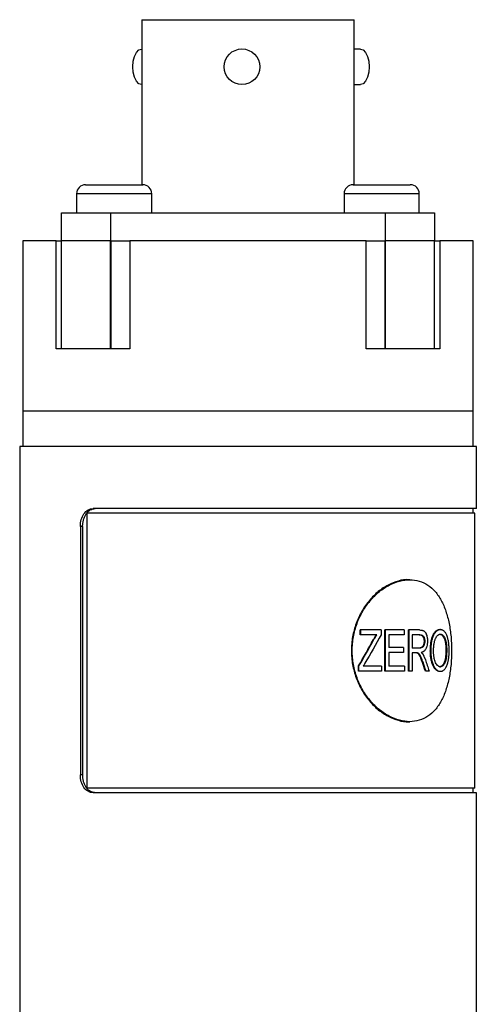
# Model space of a CAD drawing. Header units: inches. Extents: x 3.21 to 12.47, y 1.43 to 9.58.
# Tile 2 of 10: x 3.21 to 3.72, y 4.66 to 5.76. Entities that reach past the tile are written whole.
import ezdxf

# ---------------------------------------------------------------- set-up
doc = ezdxf.new("R2010")
doc.units = ezdxf.units.IN
doc.header["$MEASUREMENT"] = 0

msp = doc.modelspace()

# ---------------------------------------------------------------- linework, layer by layer
at = {"color": 7, "linetype": 'Continuous', "lineweight": 25}
for p, q in [((3.3461, 5.7563), (3.3461, 5.5733)), ((3.3461, 5.7563), (3.4639, 5.7563)), ((3.4639, 5.7563), (3.5816, 5.7563)), ((3.5816, 5.5733), (3.5816, 5.7563)), ((3.3461, 5.7238), (3.3458, 5.7238)), ((3.5887, 5.7238), (3.5816, 5.7238)), ((3.3458, 5.6843), (3.3461, 5.6843)), ((3.5816, 5.6843), (3.5887, 5.6843)), ((3.2836, 5.5733), (3.3154, 5.5733)), ((3.3154, 5.5733), (3.3471, 5.5733)), ((3.5806, 5.5733), (3.6124, 5.5733)), ((3.6124, 5.5733), (3.6441, 5.5733)), ((3.2736, 5.5633), (3.2736, 5.5423)), ((3.3154, 5.5633), (3.2736, 5.5633)), ((3.3571, 5.5633), (3.3154, 5.5633)), ((3.3571, 5.5423), (3.3571, 5.5633)), ((3.5706, 5.5633), (3.5706, 5.5423)), ((3.6124, 5.5633), (3.5706, 5.5633)), ((3.6541, 5.5633), (3.6124, 5.5633)), ((3.6541, 5.5423), (3.6541, 5.5633)), ((3.2569, 5.5113), (3.2569, 5.5423)), ((3.2569, 5.5423), (3.3114, 5.5423)), ((3.3114, 5.5423), (3.3114, 5.5113)), ((3.3114, 5.5423), (3.6164, 5.5423)), ((3.6164, 5.5113), (3.6164, 5.5423)), ((3.6164, 5.5423), (3.6709, 5.5423)), ((3.6709, 5.5423), (3.6709, 5.5113)), ((3.2139, 5.5113), (3.2139, 5.3224)), ((3.251, 5.5113), (3.2139, 5.5113)), ((3.251, 5.3913), (3.251, 5.5113)), ((3.251, 5.5113), (3.2569, 5.5113)), ((3.2569, 5.3913), (3.2569, 5.5113)), ((3.3114, 5.5113), (3.2569, 5.5113)), ((3.3114, 5.3913), (3.3114, 5.5113)), ((3.3121, 5.5113), (3.3114, 5.5113)), ((3.3121, 5.3913), (3.3121, 5.5113)), ((3.3121, 5.5113), (3.3328, 5.5113)), ((3.3328, 5.5113), (3.3328, 5.3913)), ((3.595, 5.5113), (3.3328, 5.5113)), ((3.595, 5.3913), (3.595, 5.5113)), ((3.595, 5.5113), (3.6157, 5.5113)), ((3.6157, 5.5113), (3.6157, 5.3913)), ((3.6164, 5.5113), (3.6157, 5.5113)), ((3.6164, 5.3913), (3.6164, 5.5113)), ((3.6709, 5.5113), (3.6164, 5.5113)), ((3.6709, 5.3913), (3.6709, 5.5113)), ((3.6709, 5.5113), (3.6767, 5.5113)), ((3.6767, 5.5113), (3.6767, 5.3913)), ((3.7139, 5.5113), (3.6767, 5.5113)), ((3.7139, 5.3224), (3.7139, 5.5113)), ((3.2569, 5.3913), (3.251, 5.3913)), ((3.3114, 5.3913), (3.2569, 5.3913)), ((3.3121, 5.3913), (3.3114, 5.3913)), ((3.3328, 5.3913), (3.3121, 5.3913)), ((3.6157, 5.3913), (3.595, 5.3913)), ((3.6164, 5.3913), (3.6157, 5.3913)), ((3.6709, 5.3913), (3.6164, 5.3913)), ((3.6767, 5.3913), (3.6709, 5.3913)), ((3.2139, 5.3224), (3.2139, 5.2831)), ((3.7139, 5.3224), (3.2139, 5.3224)), ((3.7139, 5.2831), (3.7139, 5.3224)), ((3.2104, 5.2831), (3.2104, 4.1974)), ((3.7174, 5.2831), (3.2104, 5.2831)), ((3.7174, 5.2142), (3.7174, 5.2831)), ((3.285, 5.2092), (3.285, 4.9041)), ((3.7159, 5.2092), (3.285, 5.2092)), ((3.7174, 5.2142), (3.2919, 5.2142)), ((3.7139, 5.2092), (3.7139, 5.2142)), ((3.7159, 4.9041), (3.7159, 5.2092)), ((3.2778, 5.1945), (3.2778, 4.9189)), ((3.2803, 5.1945), (3.2778, 5.1945)), ((3.2803, 5.1945), (3.2803, 4.9189)), ((3.6435, 5.1354), (3.6421, 5.1354)), ((3.5886, 5.0743), (3.5886, 5.0796)), ((3.589, 5.0796), (3.5886, 5.0796)), ((3.589, 5.0743), (3.589, 5.0796)), ((3.6116, 5.0796), (3.589, 5.0796)), ((3.6116, 5.0796), (3.6116, 5.0743)), ((3.6158, 5.0341), (3.6158, 5.0796)), ((3.6164, 5.0796), (3.6158, 5.0796)), ((3.6164, 5.0341), (3.6164, 5.0796)), ((3.6373, 5.0796), (3.6164, 5.0796)), ((3.6373, 5.0796), (3.6373, 5.0743)), ((3.6422, 5.0341), (3.6422, 5.0796)), ((3.6429, 5.0796), (3.6422, 5.0796)), ((3.6429, 5.0341), (3.6429, 5.0796)), ((3.6544, 5.0796), (3.6429, 5.0796)), ((3.6775, 5.0802), (3.6767, 5.0802)), ((3.589, 5.0743), (3.5886, 5.0743)), ((3.607, 5.0743), (3.589, 5.0743)), ((3.6037, 5.0689), (3.6031, 5.0689)), ((3.6373, 5.0743), (3.6201, 5.0743)), ((3.6201, 5.0743), (3.6201, 5.0601)), ((3.6547, 5.0743), (3.6462, 5.0743)), ((3.6462, 5.0743), (3.6462, 5.0595)), ((3.6594, 5.0671), (3.6601, 5.0671)), ((3.6767, 5.0749), (3.6776, 5.0749)), ((3.6827, 5.0673), (3.6835, 5.0673)), ((3.6364, 5.0601), (3.6201, 5.0601)), ((3.6364, 5.0601), (3.6364, 5.0548)), ((3.6538, 5.0595), (3.6462, 5.0595)), ((3.6671, 5.0563), (3.6663, 5.0563)), ((3.6837, 5.057), (3.6845, 5.057)), ((3.6364, 5.0548), (3.6201, 5.0548)), ((3.6201, 5.0548), (3.6201, 5.0394)), ((3.6504, 5.0542), (3.6462, 5.0542)), ((3.6462, 5.0542), (3.6462, 5.0341)), ((3.5865, 5.0341), (3.5865, 5.0397)), ((3.587, 5.0397), (3.5865, 5.0397)), ((3.587, 5.0341), (3.5865, 5.0341)), ((3.587, 5.0341), (3.587, 5.0397)), ((3.612, 5.0341), (3.587, 5.0341)), ((3.612, 5.0394), (3.5917, 5.0394)), ((3.612, 5.0394), (3.612, 5.0341)), ((3.6164, 5.0341), (3.6158, 5.0341)), ((3.6378, 5.0341), (3.6164, 5.0341)), ((3.6378, 5.0394), (3.6201, 5.0394)), ((3.6378, 5.0394), (3.6378, 5.0341)), ((3.6429, 5.0341), (3.6422, 5.0341)), ((3.6462, 5.0341), (3.6429, 5.0341)), ((3.6582, 5.0439), (3.6575, 5.0439)), ((3.6616, 5.0341), (3.6608, 5.0341)), ((3.665, 5.0341), (3.6616, 5.0341)), ((3.6699, 5.0407), (3.6691, 5.0407)), ((3.6767, 5.0389), (3.6775, 5.0389)), ((3.6775, 5.0335), (3.6767, 5.0335)), ((3.6421, 4.9779), (3.6435, 4.9779)), ((3.2803, 4.9189), (3.2778, 4.9189)), ((3.7159, 4.9041), (3.285, 4.9041)), ((3.7139, 4.8992), (3.7139, 4.9041)), ((3.7174, 4.8992), (3.2919, 4.8992)), ((3.7174, 4.1974), (3.7174, 4.8992))]:
    msp.add_line(p, q, dxfattribs=at)
at = {"color": 7, "linetype": 'Continuous', "lineweight": 25, "flags": 128}
for points in [[(3.3359, 5.7041), (3.3364, 5.7102), (3.3378, 5.7157), (3.34, 5.7201), (3.3427, 5.7229), (3.3458, 5.7238)], [(3.5887, 5.7238), (3.5918, 5.7229), (3.5945, 5.7201), (3.5967, 5.7157), (3.5981, 5.7102), (3.5986, 5.7041), (3.5981, 5.698), (3.5967, 5.6925), (3.5945, 5.6881), (3.5918, 5.6853), (3.5887, 5.6843)], [(3.3458, 5.6843), (3.3427, 5.6853), (3.34, 5.6881), (3.3378, 5.6925), (3.3364, 5.698), (3.3359, 5.7041)]]:
    msp.add_lwpolyline(points, dxfattribs=at)
at = {"color": 7, "linetype": 'Continuous', "lineweight": 25}
msp.add_circle((3.4572, 5.7041), 0.0198, dxfattribs=at)
for centre, start, end in [((3.2836, 5.5633), 90, 180), ((3.3471, 5.5633), 0, 90), ((3.5806, 5.5633), 90, 180), ((3.6441, 5.5633), 0, 90)]:
    msp.add_arc(centre, 0.01, start, end, dxfattribs=at)
for points, knots in [([(3.2778, 5.1945), (3.2778, 5.1971), (3.2781, 5.1996), (3.2795, 5.2044), (3.2805, 5.2066), (3.2831, 5.2102), (3.2846, 5.2117), (3.2881, 5.2137), (3.2899, 5.2142), (3.2919, 5.2142)], [0, 0, 0, 0, 0.25, 0.25, 0.5, 0.5, 0.75, 0.75, 1, 1, 1, 1]), ([(3.2803, 5.1945), (3.2803, 5.1951), (3.2804, 5.1964), (3.2806, 5.1983), (3.2809, 5.2002), (3.2815, 5.2026), (3.2825, 5.2055), (3.2842, 5.2085), (3.2863, 5.211), (3.2887, 5.2128), (3.2914, 5.2139), (3.2933, 5.2141), (3.2942, 5.2142)], [0, 0, 0, 0, 0.062884, 0.125117, 0.187306, 0.250061, 0.374921, 0.499738, 0.624603, 0.749417, 0.874253, 1, 1, 1, 1]), ([(3.6421, 5.1354), (3.6421, 5.1354), (3.6386, 5.1359), (3.6308, 5.1342), (3.6195, 5.13), (3.6084, 5.1226), (3.5984, 5.1127), (3.59, 5.1007), (3.5836, 5.087), (3.5796, 5.0721), (3.5782, 5.0567), (3.5796, 5.0412), (3.5836, 5.0264), (3.59, 5.0127), (3.5984, 5.0006), (3.6084, 4.9908), (3.6195, 4.9834), (3.6308, 4.9792), (3.6386, 4.9774), (3.6421, 4.9779), (3.6421, 4.9779)], [0, 0, 0, 0, 0.000019, 0.062521, 0.125022, 0.187521, 0.250018, 0.312515, 0.375011, 0.437488, 0.500001, 0.562495, 0.624991, 0.687487, 0.749984, 0.812482, 0.87498, 0.937481, 0.999983, 1, 1, 1, 1]), ([(3.69, 5.0567), (3.69, 5.0618), (3.6895, 5.0721), (3.6874, 5.087), (3.6838, 5.1007), (3.6787, 5.1127), (3.672, 5.1226), (3.6638, 5.1299), (3.6542, 5.1344), (3.6436, 5.1359), (3.6322, 5.1344), (3.6207, 5.1299), (3.6096, 5.1226), (3.5995, 5.1127), (3.591, 5.1007), (3.5845, 5.087), (3.5805, 5.0721), (3.5791, 5.0567), (3.5805, 5.0412), (3.5845, 5.0264), (3.591, 5.0127), (3.5995, 5.0006), (3.6096, 4.9908), (3.6207, 4.9835), (3.6322, 4.979), (3.6436, 4.9774), (3.6542, 4.979), (3.6638, 4.9835), (3.672, 4.9908), (3.6787, 5.0006), (3.6838, 5.0127), (3.6874, 5.0264), (3.6895, 5.0412), (3.69, 5.0515), (3.69, 5.0567)], [0, 0, 0, 0, 0.031123, 0.062281, 0.093458, 0.124685, 0.155959, 0.187278, 0.218631, 0.250001, 0.281373, 0.312726, 0.344044, 0.375318, 0.406544, 0.437726, 0.468874, 0.500004, 0.531133, 0.562281, 0.593463, 0.624689, 0.655963, 0.687281, 0.718634, 0.750006, 0.781377, 0.812729, 0.844047, 0.875322, 0.906549, 0.937726, 0.968887, 1, 1, 1, 1]), ([(3.6544, 5.0796), (3.6552, 5.0796), (3.6558, 5.0796), (3.6567, 5.0795), (3.6569, 5.0794), (3.6573, 5.0793), (3.6574, 5.0793), (3.6576, 5.0793), (3.6577, 5.0792), (3.6578, 5.0792), (3.6578, 5.0792), (3.6578, 5.0792), (3.6579, 5.0792), (3.6582, 5.0791), (3.6585, 5.0789), (3.6589, 5.0787), (3.6591, 5.0787), (3.6592, 5.0785), (3.6593, 5.0785), (3.6594, 5.0784), (3.6595, 5.0784), (3.6598, 5.0781), (3.66, 5.0779), (3.6603, 5.0775), (3.6605, 5.0774), (3.6607, 5.0771), (3.6608, 5.0769), (3.6611, 5.0765), (3.6612, 5.0762), (3.6615, 5.0756), (3.6616, 5.0755), (3.6617, 5.0751), (3.6618, 5.0749), (3.6622, 5.0739), (3.6624, 5.0731), (3.6627, 5.0719), (3.6628, 5.0715), (3.6629, 5.0708), (3.6629, 5.0706), (3.6629, 5.0703), (3.663, 5.0702), (3.663, 5.07), (3.663, 5.0699), (3.663, 5.0698), (3.663, 5.0698), (3.6631, 5.0691), (3.6631, 5.0682), (3.6631, 5.0671)], [0, 0, 0, 0, 0.125, 0.125, 0.1875, 0.1875, 0.21875, 0.21875, 0.234375, 0.234375, 0.242188, 0.242188, 0.25, 0.25, 0.3125, 0.3125, 0.34375, 0.34375, 0.359375, 0.359375, 0.375, 0.375, 0.4375, 0.4375, 0.46875, 0.46875, 0.5, 0.5, 0.5625, 0.5625, 0.59375, 0.59375, 0.625, 0.625, 0.75, 0.75, 0.8125, 0.8125, 0.84375, 0.84375, 0.859375, 0.859375, 0.867188, 0.867188, 0.875, 0.875, 1, 1, 1, 1]), ([(3.6663, 5.0563), (3.6664, 5.0577), (3.6664, 5.0605), (3.6668, 5.0647), (3.6675, 5.0688), (3.6687, 5.0727), (3.6705, 5.0762), (3.6726, 5.0787), (3.6744, 5.0798), (3.6757, 5.0802), (3.6764, 5.0802), (3.6767, 5.0802)], [0, 0, 0, 0, 0.125174, 0.250305, 0.380411, 0.500375, 0.643288, 0.785671, 0.892798, 0.946292, 1, 1, 1, 1]), ([(3.6671, 5.0563), (3.6671, 5.0572), (3.6671, 5.058), (3.6672, 5.059), (3.6672, 5.0594), (3.6672, 5.0598), (3.6672, 5.0599), (3.6672, 5.0602), (3.6672, 5.0602), (3.6672, 5.0603), (3.6672, 5.0604), (3.6672, 5.0604), (3.6672, 5.0604), (3.6673, 5.0612), (3.6673, 5.0619), (3.6674, 5.0629), (3.6675, 5.0633), (3.6675, 5.0638), (3.6675, 5.064), (3.6676, 5.0643), (3.6676, 5.0644), (3.6678, 5.0661), (3.6681, 5.0675), (3.6685, 5.0695), (3.6687, 5.0701), (3.669, 5.071), (3.6691, 5.0713), (3.6692, 5.0717), (3.6693, 5.0718), (3.6694, 5.0721), (3.6694, 5.0722), (3.67, 5.0736), (3.6705, 5.0747), (3.6714, 5.0761), (3.6717, 5.0766), (3.6724, 5.0774), (3.6727, 5.0778), (3.6737, 5.0788), (3.6744, 5.0794), (3.6756, 5.0799), (3.676, 5.08), (3.6764, 5.0801), (3.6765, 5.0801), (3.6766, 5.0801), (3.6766, 5.0801), (3.6767, 5.0802), (3.6768, 5.0802), (3.6771, 5.0802), (3.6773, 5.0802), (3.6775, 5.0802)], [0, 0, 0, 0, 0.0625, 0.0625, 0.09375, 0.09375, 0.109375, 0.109375, 0.117188, 0.117188, 0.121094, 0.121094, 0.125, 0.125, 0.1875, 0.1875, 0.21875, 0.21875, 0.234375, 0.234375, 0.25, 0.25, 0.375, 0.375, 0.4375, 0.4375, 0.46875, 0.46875, 0.484375, 0.484375, 0.5, 0.5, 0.625, 0.625, 0.6875, 0.6875, 0.75, 0.75, 0.875, 0.875, 0.9375, 0.9375, 0.945312, 0.945312, 0.953125, 0.953125, 0.96875, 0.96875, 1, 1, 1, 1]), ([(3.6775, 5.0802), (3.6778, 5.0802), (3.678, 5.0802), (3.6783, 5.0802), (3.6784, 5.0802), (3.6785, 5.0801), (3.6785, 5.0801), (3.6786, 5.0801), (3.6786, 5.0801), (3.6786, 5.0801), (3.6786, 5.0801), (3.6789, 5.0801), (3.6791, 5.08), (3.6793, 5.0799), (3.6794, 5.0799), (3.6796, 5.0798), (3.6797, 5.0798), (3.6805, 5.0794), (3.6811, 5.0789), (3.6824, 5.0775), (3.683, 5.0767), (3.6837, 5.0753), (3.684, 5.0748), (3.6843, 5.074), (3.6844, 5.0737), (3.6846, 5.0733), (3.6846, 5.0732), (3.6847, 5.0729), (3.6848, 5.0727), (3.6852, 5.0715), (3.6855, 5.0703), (3.6859, 5.0684), (3.686, 5.0677), (3.6862, 5.0667), (3.6862, 5.0664), (3.6863, 5.0659), (3.6863, 5.0657), (3.6864, 5.0654), (3.6864, 5.0652), (3.6865, 5.0644), (3.6866, 5.0637), (3.6866, 5.0627), (3.6867, 5.0624), (3.6867, 5.0619), (3.6867, 5.0617), (3.6867, 5.0613), (3.6867, 5.0611), (3.6868, 5.0606), (3.6868, 5.0603), (3.6868, 5.0598), (3.6868, 5.0596), (3.6868, 5.0593), (3.6868, 5.0592), (3.6868, 5.0591), (3.6868, 5.0591), (3.6868, 5.059), (3.6868, 5.0589), (3.6868, 5.0584), (3.6868, 5.0577), (3.6869, 5.0568)], [0, 0, 0, 0, 0.03125, 0.03125, 0.046875, 0.046875, 0.054688, 0.054688, 0.058594, 0.058594, 0.0625, 0.0625, 0.09375, 0.09375, 0.109375, 0.109375, 0.125, 0.125, 0.25, 0.25, 0.375, 0.375, 0.4375, 0.4375, 0.46875, 0.46875, 0.484375, 0.484375, 0.5, 0.5, 0.625, 0.625, 0.6875, 0.6875, 0.71875, 0.71875, 0.734375, 0.734375, 0.75, 0.75, 0.8125, 0.8125, 0.84375, 0.84375, 0.859375, 0.859375, 0.875, 0.875, 0.90625, 0.90625, 0.921875, 0.921875, 0.929688, 0.929688, 0.933594, 0.933594, 0.9375, 0.9375, 1, 1, 1, 1]), ([(3.6031, 5.0689), (3.6037, 5.0698), (3.6047, 5.0717), (3.6059, 5.0734), (3.6064, 5.0743)], [0, 0, 0, 0, 0.50238, 1, 1, 1, 1]), ([(3.6037, 5.0689), (3.6042, 5.0699), (3.6048, 5.0708), (3.6056, 5.0721), (3.6058, 5.0725), (3.6063, 5.0734), (3.6066, 5.0738), (3.607, 5.0743)], [0, 0, 0, 0, 0.5, 0.5, 0.75, 0.75, 1, 1, 1, 1]), ([(3.6594, 5.0671), (3.6594, 5.0667), (3.6593, 5.066), (3.6592, 5.0647), (3.6588, 5.0629), (3.6575, 5.0607), (3.6558, 5.0598), (3.6543, 5.0596), (3.6535, 5.0596), (3.6531, 5.0595)], [0, 0, 0, 0, 0.078693, 0.143671, 0.285417, 0.499998, 0.748934, 0.874441, 1, 1, 1, 1]), ([(3.6601, 5.0671), (3.6601, 5.0667), (3.6601, 5.0664), (3.6601, 5.066), (3.6601, 5.0658), (3.6601, 5.0657), (3.6601, 5.0656), (3.66, 5.0655), (3.66, 5.0654), (3.6599, 5.0648), (3.6598, 5.0642), (3.6595, 5.0632), (3.6593, 5.0627), (3.6588, 5.0618), (3.6586, 5.0614), (3.6582, 5.0609), (3.6581, 5.0609), (3.658, 5.0607), (3.6579, 5.0607), (3.6577, 5.0605), (3.6575, 5.0604), (3.657, 5.0601), (3.6566, 5.0599), (3.6561, 5.0598), (3.6561, 5.0598), (3.656, 5.0597), (3.6559, 5.0597), (3.6558, 5.0597), (3.6557, 5.0597), (3.6554, 5.0596), (3.6552, 5.0596), (3.655, 5.0596), (3.655, 5.0596), (3.6549, 5.0596), (3.6549, 5.0596), (3.6549, 5.0596), (3.6548, 5.0596), (3.6547, 5.0596), (3.6546, 5.0596), (3.6543, 5.0596), (3.6541, 5.0595), (3.6538, 5.0595)], [0, 0, 0, 0, 0.0625, 0.0625, 0.09375, 0.09375, 0.109375, 0.109375, 0.125, 0.125, 0.25, 0.25, 0.375, 0.375, 0.5, 0.5, 0.53125, 0.53125, 0.5625, 0.5625, 0.625, 0.625, 0.75, 0.75, 0.765625, 0.765625, 0.78125, 0.78125, 0.8125, 0.8125, 0.875, 0.875, 0.882812, 0.882812, 0.890625, 0.890625, 0.90625, 0.90625, 0.9375, 0.9375, 1, 1, 1, 1]), ([(3.6539, 5.0743), (3.6543, 5.0743), (3.655, 5.0743), (3.656, 5.074), (3.657, 5.0735), (3.6581, 5.0724), (3.659, 5.0707), (3.6593, 5.0686), (3.6594, 5.0676), (3.6594, 5.0671)], [0, 0, 0, 0, 0.125393, 0.250765, 0.379187, 0.501229, 0.749453, 0.874662, 1, 1, 1, 1]), ([(3.6547, 5.0743), (3.6551, 5.0743), (3.6555, 5.0743), (3.6557, 5.0742), (3.6558, 5.0742), (3.6559, 5.0742), (3.6559, 5.0742), (3.656, 5.0742), (3.6561, 5.0742), (3.6564, 5.0741), (3.6565, 5.074), (3.6571, 5.0738), (3.6574, 5.0737), (3.658, 5.0732), (3.6583, 5.073), (3.6587, 5.0725), (3.6588, 5.0723), (3.6591, 5.0719), (3.6592, 5.0717), (3.6595, 5.0711), (3.6596, 5.0706), (3.6598, 5.0699), (3.6599, 5.0697), (3.66, 5.0692), (3.66, 5.0689), (3.6601, 5.0686), (3.6601, 5.0685), (3.6601, 5.0684), (3.6601, 5.0684), (3.6601, 5.0682), (3.6601, 5.0681), (3.6601, 5.0677), (3.6601, 5.0674), (3.6601, 5.0671)], [0, 0, 0, 0, 0.125, 0.125, 0.140625, 0.140625, 0.15625, 0.15625, 0.1875, 0.1875, 0.25, 0.25, 0.375, 0.375, 0.5, 0.5, 0.5625, 0.5625, 0.625, 0.625, 0.75, 0.75, 0.8125, 0.8125, 0.875, 0.875, 0.890625, 0.890625, 0.90625, 0.90625, 0.9375, 0.9375, 1, 1, 1, 1]), ([(3.6631, 5.0671), (3.6631, 5.0666), (3.6631, 5.0662), (3.6631, 5.0656), (3.6631, 5.0654), (3.6631, 5.0652), (3.6631, 5.0651), (3.663, 5.065), (3.663, 5.065), (3.663, 5.0649), (3.663, 5.0649), (3.663, 5.0644), (3.663, 5.0641), (3.6629, 5.0635), (3.6629, 5.0633), (3.6628, 5.063), (3.6628, 5.0628), (3.6626, 5.0618), (3.6624, 5.0611), (3.662, 5.0598), (3.6617, 5.0592), (3.6611, 5.0581), (3.6608, 5.0575), (3.6602, 5.0569), (3.66, 5.0566), (3.6597, 5.0563), (3.6596, 5.0562), (3.6593, 5.056), (3.6592, 5.0559), (3.6589, 5.0557), (3.6587, 5.0555), (3.6582, 5.0553), (3.658, 5.0551), (3.6576, 5.055), (3.6575, 5.0549), (3.6573, 5.0548), (3.6573, 5.0548), (3.6571, 5.0548), (3.6571, 5.0548), (3.6569, 5.0547), (3.6566, 5.0546), (3.6563, 5.0545)], [0, 0, 0, 0, 0.0625, 0.0625, 0.09375, 0.09375, 0.109375, 0.109375, 0.117188, 0.117188, 0.125, 0.125, 0.1875, 0.1875, 0.21875, 0.21875, 0.25, 0.25, 0.375, 0.375, 0.5, 0.5, 0.625, 0.625, 0.6875, 0.6875, 0.71875, 0.71875, 0.75, 0.75, 0.8125, 0.8125, 0.875, 0.875, 0.90625, 0.90625, 0.921875, 0.921875, 0.9375, 0.9375, 1, 1, 1, 1]), ([(3.67, 5.0562), (3.67, 5.0576), (3.67, 5.0587), (3.67, 5.0595), (3.67, 5.0595), (3.67, 5.0596), (3.67, 5.0596), (3.67, 5.0597), (3.67, 5.0598), (3.6701, 5.06), (3.6701, 5.0602), (3.6701, 5.0606), (3.6701, 5.0609), (3.6702, 5.0617), (3.6702, 5.0622), (3.6703, 5.0627), (3.6703, 5.0628), (3.6703, 5.0629), (3.6703, 5.063), (3.6703, 5.0632), (3.6703, 5.0634), (3.6704, 5.0638), (3.6704, 5.0641), (3.6706, 5.0649), (3.6707, 5.0654), (3.671, 5.0669), (3.6712, 5.0679), (3.6717, 5.0692), (3.6718, 5.0696), (3.6722, 5.0705), (3.6724, 5.0709), (3.6731, 5.0721), (3.6736, 5.0728), (3.6742, 5.0734), (3.6744, 5.0736), (3.6746, 5.0738), (3.6748, 5.0739), (3.6752, 5.0742), (3.6755, 5.0744), (3.6761, 5.0747), (3.6764, 5.0747), (3.6767, 5.0748), (3.6767, 5.0748), (3.6768, 5.0748), (3.6768, 5.0748), (3.6769, 5.0748), (3.677, 5.0749), (3.6772, 5.0749), (3.6774, 5.0749), (3.6776, 5.0749)], [0, 0, 0, 0, 0.125, 0.125, 0.128906, 0.128906, 0.132812, 0.132812, 0.140625, 0.140625, 0.15625, 0.15625, 0.1875, 0.1875, 0.25, 0.25, 0.257812, 0.257812, 0.265625, 0.265625, 0.28125, 0.28125, 0.3125, 0.3125, 0.375, 0.375, 0.5, 0.5, 0.5625, 0.5625, 0.625, 0.625, 0.75, 0.75, 0.78125, 0.78125, 0.8125, 0.8125, 0.875, 0.875, 0.9375, 0.9375, 0.945312, 0.945312, 0.953125, 0.953125, 0.96875, 0.96875, 1, 1, 1, 1]), ([(3.6767, 5.0749), (3.6771, 5.0749), (3.6777, 5.0748), (3.679, 5.0743), (3.6804, 5.0729), (3.6816, 5.0708), (3.6823, 5.0689), (3.6825, 5.0678), (3.6827, 5.0673)], [0, 0, 0, 0, 0.125218, 0.250334, 0.499961, 0.749627, 0.874772, 1, 1, 1, 1]), ([(3.6776, 5.0749), (3.678, 5.0749), (3.6783, 5.0748), (3.6786, 5.0748), (3.6786, 5.0748), (3.6786, 5.0747), (3.6786, 5.0747), (3.6787, 5.0747), (3.6787, 5.0747), (3.6789, 5.0747), (3.6789, 5.0746), (3.6792, 5.0745), (3.6793, 5.0745), (3.6796, 5.0743), (3.6798, 5.0742), (3.6801, 5.074), (3.6802, 5.0738), (3.6806, 5.0734), (3.6809, 5.0731), (3.6813, 5.0726), (3.6814, 5.0724), (3.6817, 5.072), (3.6818, 5.0718), (3.6822, 5.0712), (3.6824, 5.0708), (3.6827, 5.0701), (3.6828, 5.0698), (3.6829, 5.0693), (3.683, 5.0691), (3.6831, 5.0688), (3.6831, 5.0688), (3.6831, 5.0687), (3.6832, 5.0686), (3.6832, 5.0685), (3.6832, 5.0683), (3.6833, 5.0679), (3.6834, 5.0676), (3.6835, 5.0673)], [0, 0, 0, 0, 0.125, 0.125, 0.132812, 0.132812, 0.140625, 0.140625, 0.15625, 0.15625, 0.1875, 0.1875, 0.25, 0.25, 0.3125, 0.3125, 0.375, 0.375, 0.5, 0.5, 0.5625, 0.5625, 0.625, 0.625, 0.75, 0.75, 0.8125, 0.8125, 0.875, 0.875, 0.890625, 0.890625, 0.90625, 0.90625, 0.9375, 0.9375, 1, 1, 1, 1]), ([(3.6827, 5.0673), (3.6828, 5.0664), (3.6832, 5.0648), (3.6835, 5.0622), (3.6836, 5.0596), (3.6837, 5.0579), (3.6837, 5.057)], [0, 0, 0, 0, 0.249964, 0.499969, 0.749982, 1, 1, 1, 1]), ([(3.6835, 5.0673), (3.6837, 5.0662), (3.6839, 5.0654), (3.684, 5.0647), (3.684, 5.0647), (3.684, 5.0646), (3.684, 5.0645), (3.684, 5.0643), (3.6841, 5.0642), (3.6841, 5.0639), (3.6841, 5.0637), (3.6842, 5.063), (3.6842, 5.0626), (3.6844, 5.0614), (3.6844, 5.0605), (3.6845, 5.0595), (3.6845, 5.0595), (3.6845, 5.0594), (3.6845, 5.0594), (3.6845, 5.0592), (3.6845, 5.0592), (3.6845, 5.0589), (3.6845, 5.0587), (3.6845, 5.058), (3.6845, 5.0575), (3.6845, 5.057)], [0, 0, 0, 0, 0.25, 0.25, 0.265625, 0.265625, 0.28125, 0.28125, 0.3125, 0.3125, 0.375, 0.375, 0.5, 0.5, 0.75, 0.75, 0.765625, 0.765625, 0.78125, 0.78125, 0.8125, 0.8125, 0.875, 0.875, 1, 1, 1, 1]), ([(3.6691, 5.0407), (3.6689, 5.0412), (3.6684, 5.0424), (3.6676, 5.0448), (3.6669, 5.0481), (3.6665, 5.0515), (3.6664, 5.0542), (3.6663, 5.0556), (3.6663, 5.0563)], [0, 0, 0, 0, 0.125062, 0.250098, 0.49996, 0.749872, 0.874926, 1, 1, 1, 1]), ([(3.6699, 5.0407), (3.6697, 5.0411), (3.6696, 5.0414), (3.6694, 5.0418), (3.6694, 5.042), (3.6693, 5.0421), (3.6693, 5.0422), (3.6693, 5.0423), (3.6693, 5.0423), (3.6692, 5.0424), (3.6692, 5.0424), (3.6691, 5.0427), (3.669, 5.043), (3.6689, 5.0434), (3.6688, 5.0436), (3.6687, 5.0439), (3.6687, 5.0441), (3.6685, 5.0448), (3.6683, 5.0455), (3.6681, 5.0464), (3.668, 5.0468), (3.6679, 5.0474), (3.6678, 5.0478), (3.6675, 5.0494), (3.6674, 5.0508), (3.6673, 5.0525), (3.6672, 5.0528), (3.6672, 5.0534), (3.6672, 5.0535), (3.6672, 5.0538), (3.6672, 5.0539), (3.6672, 5.054), (3.6672, 5.054), (3.6672, 5.0541), (3.6672, 5.0542), (3.6671, 5.0547), (3.6671, 5.0554), (3.6671, 5.0563)], [0, 0, 0, 0, 0.0625, 0.0625, 0.09375, 0.09375, 0.109375, 0.109375, 0.117188, 0.117188, 0.125, 0.125, 0.1875, 0.1875, 0.21875, 0.21875, 0.25, 0.25, 0.375, 0.375, 0.4375, 0.4375, 0.5, 0.5, 0.75, 0.75, 0.8125, 0.8125, 0.84375, 0.84375, 0.859375, 0.859375, 0.867188, 0.867188, 0.875, 0.875, 1, 1, 1, 1]), ([(3.6775, 5.0389), (3.6773, 5.0389), (3.6772, 5.0389), (3.677, 5.0389), (3.6769, 5.0389), (3.6768, 5.0389), (3.6768, 5.0389), (3.6767, 5.0389), (3.6767, 5.0389), (3.6764, 5.039), (3.6761, 5.0391), (3.6753, 5.0395), (3.6747, 5.0399), (3.6738, 5.0409), (3.6733, 5.0415), (3.6724, 5.0429), (3.672, 5.0437), (3.6714, 5.0454), (3.6711, 5.0463), (3.6708, 5.0473), (3.6708, 5.0474), (3.6708, 5.0477), (3.6707, 5.0478), (3.6707, 5.0481), (3.6706, 5.0484), (3.6705, 5.0491), (3.6704, 5.0496), (3.6703, 5.0503), (3.6703, 5.0504), (3.6703, 5.0506), (3.6703, 5.0507), (3.6702, 5.0511), (3.6702, 5.0514), (3.6701, 5.0521), (3.6701, 5.0526), (3.67, 5.0532), (3.67, 5.0532), (3.67, 5.0533), (3.67, 5.0534), (3.67, 5.0535), (3.67, 5.0536), (3.67, 5.054), (3.67, 5.0542), (3.67, 5.055), (3.67, 5.0555), (3.67, 5.0562)], [0, 0, 0, 0, 0.03125, 0.03125, 0.046875, 0.046875, 0.054688, 0.054688, 0.0625, 0.0625, 0.125, 0.125, 0.25, 0.25, 0.375, 0.375, 0.5, 0.5, 0.625, 0.625, 0.640625, 0.640625, 0.65625, 0.65625, 0.6875, 0.6875, 0.75, 0.75, 0.765625, 0.765625, 0.78125, 0.78125, 0.8125, 0.8125, 0.875, 0.875, 0.882812, 0.882812, 0.890625, 0.890625, 0.90625, 0.90625, 0.9375, 0.9375, 1, 1, 1, 1]), ([(3.6837, 5.057), (3.6837, 5.0559), (3.6836, 5.0538), (3.6833, 5.0497), (3.6824, 5.0446), (3.6805, 5.0407), (3.6787, 5.0393), (3.6776, 5.0389), (3.677, 5.0389), (3.6767, 5.0389)], [0, 0, 0, 0, 0.125487, 0.250951, 0.500624, 0.75019, 0.874495, 0.934902, 1, 1, 1, 1]), ([(3.6845, 5.057), (3.6845, 5.0556), (3.6845, 5.0546), (3.6844, 5.0538), (3.6844, 5.0537), (3.6844, 5.0537), (3.6844, 5.0536), (3.6844, 5.0535), (3.6844, 5.0535), (3.6844, 5.0532), (3.6844, 5.0531), (3.6844, 5.0527), (3.6844, 5.0524), (3.6843, 5.0516), (3.6843, 5.0512), (3.6842, 5.0506), (3.6842, 5.0505), (3.6842, 5.0504), (3.6842, 5.0503), (3.6842, 5.0501), (3.6841, 5.05), (3.6841, 5.0496), (3.6841, 5.0493), (3.6839, 5.0485), (3.6839, 5.048), (3.6836, 5.0465), (3.6833, 5.0456), (3.683, 5.0447), (3.683, 5.0446), (3.6829, 5.0444), (3.6829, 5.0443), (3.6828, 5.0439), (3.6827, 5.0437), (3.6824, 5.0431), (3.6822, 5.0427), (3.6819, 5.042), (3.6816, 5.0416), (3.6812, 5.041), (3.681, 5.0407), (3.6803, 5.0399), (3.6798, 5.0395), (3.6791, 5.0392), (3.6789, 5.0391), (3.6787, 5.039), (3.6786, 5.039), (3.6785, 5.039), (3.6785, 5.039), (3.6785, 5.039), (3.6784, 5.039), (3.6782, 5.0389), (3.6779, 5.0389), (3.6775, 5.0389)], [0, 0, 0, 0, 0.125, 0.125, 0.128906, 0.128906, 0.132812, 0.132812, 0.140625, 0.140625, 0.15625, 0.15625, 0.1875, 0.1875, 0.25, 0.25, 0.257812, 0.257812, 0.265625, 0.265625, 0.28125, 0.28125, 0.3125, 0.3125, 0.375, 0.375, 0.5, 0.5, 0.515625, 0.515625, 0.53125, 0.53125, 0.5625, 0.5625, 0.625, 0.625, 0.6875, 0.6875, 0.75, 0.75, 0.875, 0.875, 0.90625, 0.90625, 0.921875, 0.921875, 0.929688, 0.929688, 0.9375, 0.9375, 1, 1, 1, 1]), ([(3.6869, 5.0568), (3.6868, 5.0564), (3.6868, 5.0559), (3.6868, 5.0554), (3.6868, 5.0552), (3.6868, 5.055), (3.6868, 5.0549), (3.6868, 5.0548), (3.6868, 5.0548), (3.6868, 5.0547), (3.6868, 5.0547), (3.6868, 5.0543), (3.6868, 5.0539), (3.6868, 5.0532), (3.6868, 5.0529), (3.6867, 5.0511), (3.6865, 5.0497), (3.6863, 5.0476), (3.6862, 5.0469), (3.686, 5.0459), (3.6859, 5.0455), (3.6858, 5.0449), (3.6857, 5.0446), (3.6856, 5.0439), (3.6855, 5.0435), (3.6854, 5.043), (3.6853, 5.0429), (3.6853, 5.0427), (3.6852, 5.0426), (3.6852, 5.0425), (3.6852, 5.0424), (3.6852, 5.0424), (3.6852, 5.0423), (3.685, 5.0419), (3.6848, 5.0413), (3.6846, 5.0405)], [0, 0, 0, 0, 0.0625, 0.0625, 0.09375, 0.09375, 0.109375, 0.109375, 0.117188, 0.117188, 0.125, 0.125, 0.1875, 0.1875, 0.25, 0.25, 0.5, 0.5, 0.625, 0.625, 0.6875, 0.6875, 0.75, 0.75, 0.8125, 0.8125, 0.84375, 0.84375, 0.859375, 0.859375, 0.867188, 0.867188, 0.875, 0.875, 1, 1, 1, 1]), ([(3.6575, 5.0439), (3.6569, 5.0454), (3.6561, 5.0478), (3.6548, 5.0508), (3.6537, 5.0526), (3.6525, 5.0537), (3.6511, 5.0542), (3.6502, 5.0542), (3.6497, 5.0542)], [0, 0, 0, 0, 0.308733, 0.50037, 0.637632, 0.750112, 0.874927, 1, 1, 1, 1]), ([(3.6582, 5.0439), (3.6576, 5.0457), (3.657, 5.0472), (3.6563, 5.049), (3.6561, 5.0495), (3.6558, 5.0501), (3.6557, 5.0503), (3.6556, 5.0506), (3.6555, 5.0507), (3.6555, 5.0508), (3.6554, 5.0509), (3.6554, 5.0509), (3.6554, 5.0509), (3.6554, 5.051), (3.6554, 5.051), (3.6554, 5.051), (3.6554, 5.051), (3.655, 5.0517), (3.6546, 5.0522), (3.6541, 5.0528), (3.6539, 5.053), (3.6536, 5.0534), (3.6534, 5.0535), (3.653, 5.0537), (3.6528, 5.0538), (3.6525, 5.0539), (3.6524, 5.054), (3.6522, 5.054), (3.6521, 5.0541), (3.652, 5.0541), (3.652, 5.0541), (3.6519, 5.0541), (3.6519, 5.0541), (3.6515, 5.0542), (3.651, 5.0542), (3.6504, 5.0542)], [0, 0, 0, 0, 0.25, 0.25, 0.375, 0.375, 0.4375, 0.4375, 0.46875, 0.46875, 0.484375, 0.484375, 0.492188, 0.492188, 0.496094, 0.496094, 0.5, 0.5, 0.625, 0.625, 0.6875, 0.6875, 0.75, 0.75, 0.8125, 0.8125, 0.84375, 0.84375, 0.859375, 0.859375, 0.867188, 0.867188, 0.875, 0.875, 1, 1, 1, 1]), ([(3.6563, 5.0545), (3.6565, 5.0543), (3.6567, 5.0542), (3.657, 5.0539), (3.657, 5.0538), (3.6572, 5.0537), (3.6572, 5.0537), (3.6572, 5.0537), (3.6573, 5.0536), (3.6573, 5.0536), (3.6573, 5.0536), (3.6574, 5.0535), (3.6575, 5.0534), (3.6576, 5.0532), (3.6577, 5.0532), (3.6577, 5.0531), (3.6578, 5.0531), (3.6579, 5.0529), (3.658, 5.0527), (3.6582, 5.0524)], [0, 0, 0, 0, 0.25, 0.25, 0.375, 0.375, 0.4375, 0.4375, 0.46875, 0.46875, 0.5, 0.5, 0.625, 0.625, 0.6875, 0.6875, 0.75, 0.75, 1, 1, 1, 1]), ([(3.6582, 5.0524), (3.6584, 5.0521), (3.6585, 5.0518), (3.6587, 5.0515), (3.6588, 5.0514), (3.6588, 5.0512), (3.6589, 5.0512), (3.6589, 5.0511), (3.6589, 5.0511), (3.6592, 5.0506), (3.6594, 5.0501), (3.6597, 5.0493), (3.6598, 5.0491), (3.66, 5.0487), (3.66, 5.0486), (3.6601, 5.0484), (3.6601, 5.0483), (3.6602, 5.0482), (3.6602, 5.0481), (3.6604, 5.0478), (3.6605, 5.0473), (3.6608, 5.0466)], [0, 0, 0, 0, 0.125, 0.125, 0.1875, 0.1875, 0.21875, 0.21875, 0.25, 0.25, 0.5, 0.5, 0.625, 0.625, 0.6875, 0.6875, 0.71875, 0.71875, 0.75, 0.75, 1, 1, 1, 1]), ([(3.6767, 5.0335), (3.6763, 5.0336), (3.6756, 5.0336), (3.6742, 5.034), (3.6724, 5.0352), (3.6709, 5.0372), (3.6698, 5.0391), (3.6693, 5.0401), (3.6691, 5.0407)], [0, 0, 0, 0, 0.125171, 0.250274, 0.499962, 0.749699, 0.874822, 1, 1, 1, 1]), ([(3.6775, 5.0335), (3.6773, 5.0336), (3.6771, 5.0336), (3.6768, 5.0336), (3.6767, 5.0336), (3.6766, 5.0336), (3.6766, 5.0336), (3.6765, 5.0336), (3.6765, 5.0336), (3.6765, 5.0336), (3.6765, 5.0336), (3.6761, 5.0337), (3.6757, 5.0338), (3.675, 5.0341), (3.6746, 5.0343), (3.6739, 5.0348), (3.6736, 5.0351), (3.6729, 5.0357), (3.6726, 5.036), (3.672, 5.0368), (3.6717, 5.0372), (3.6713, 5.0379), (3.6711, 5.0382), (3.6709, 5.0385), (3.6709, 5.0386), (3.6708, 5.0388), (3.6707, 5.0389), (3.6707, 5.039), (3.6707, 5.039), (3.6706, 5.0391), (3.6706, 5.0391), (3.6704, 5.0395), (3.6702, 5.04), (3.6699, 5.0407)], [0, 0, 0, 0, 0.0625, 0.0625, 0.09375, 0.09375, 0.109375, 0.109375, 0.117188, 0.117188, 0.125, 0.125, 0.25, 0.25, 0.375, 0.375, 0.5, 0.5, 0.625, 0.625, 0.75, 0.75, 0.8125, 0.8125, 0.84375, 0.84375, 0.859375, 0.859375, 0.867188, 0.867188, 0.875, 0.875, 1, 1, 1, 1]), ([(3.6846, 5.0405), (3.6844, 5.0401), (3.6843, 5.0398), (3.6841, 5.0395), (3.6841, 5.0394), (3.684, 5.0392), (3.684, 5.0391), (3.684, 5.0391), (3.684, 5.0391), (3.684, 5.039), (3.6839, 5.039), (3.6838, 5.0387), (3.6837, 5.0385), (3.6835, 5.038), (3.6834, 5.0378), (3.6827, 5.0367), (3.6822, 5.0359), (3.6813, 5.035), (3.681, 5.0348), (3.6803, 5.0343), (3.68, 5.0341), (3.6795, 5.0339), (3.6793, 5.0338), (3.679, 5.0337), (3.6789, 5.0337), (3.6788, 5.0337), (3.6788, 5.0337), (3.6787, 5.0337), (3.6787, 5.0337), (3.6786, 5.0336), (3.6786, 5.0336), (3.6784, 5.0336), (3.678, 5.0336), (3.6775, 5.0335)], [0, 0, 0, 0, 0.0625, 0.0625, 0.09375, 0.09375, 0.109375, 0.109375, 0.117188, 0.117188, 0.125, 0.125, 0.1875, 0.1875, 0.25, 0.25, 0.5, 0.5, 0.625, 0.625, 0.75, 0.75, 0.8125, 0.8125, 0.84375, 0.84375, 0.859375, 0.859375, 0.867188, 0.867188, 0.875, 0.875, 1, 1, 1, 1]), ([(3.2919, 4.8992), (3.2899, 4.8992), (3.2881, 4.8997), (3.2846, 4.9017), (3.2831, 4.9031), (3.2805, 4.9068), (3.2795, 4.9089), (3.2781, 4.9138), (3.2778, 4.9163), (3.2778, 4.9189)], [0, 0, 0, 0, 0.25, 0.25, 0.5, 0.5, 0.75, 0.75, 1, 1, 1, 1]), ([(3.2942, 4.8992), (3.2938, 4.8992), (3.2928, 4.8993), (3.2914, 4.8996), (3.2901, 4.9), (3.2884, 4.9009), (3.2863, 4.9024), (3.2842, 4.9049), (3.2825, 4.9079), (3.2813, 4.9113), (3.2805, 4.915), (3.2804, 4.9176), (3.2803, 4.9189)], [0, 0, 0, 0, 0.06286, 0.125085, 0.187284, 0.250067, 0.374929, 0.499747, 0.624611, 0.749422, 0.874255, 1, 1, 1, 1])]:
    msp.add_open_spline(points, degree=3, knots=knots, dxfattribs=at)
for points in [[(3.5865, 5.0397), (3.5922, 5.0494), (3.5977, 5.0592), (3.6031, 5.0689)], [(3.587, 5.0397), (3.5927, 5.0494), (3.5982, 5.0592), (3.6037, 5.0689)], [(3.6116, 5.0743), (3.6058, 5.0638), (3.5998, 5.0532), (3.5937, 5.0427)], [(3.6608, 5.0466), (3.6622, 5.0424), (3.6636, 5.0383), (3.665, 5.0341)], [(3.5937, 5.0427), (3.593, 5.0416), (3.5924, 5.0405), (3.5917, 5.0394)], [(3.6608, 5.0341), (3.6597, 5.0374), (3.6586, 5.0406), (3.6575, 5.0439)], [(3.6616, 5.0341), (3.6605, 5.0374), (3.6594, 5.0406), (3.6582, 5.0439)]]:
    msp.add_open_spline(points, degree=3, dxfattribs=at)

doc.saveas('drawing.dxf')
